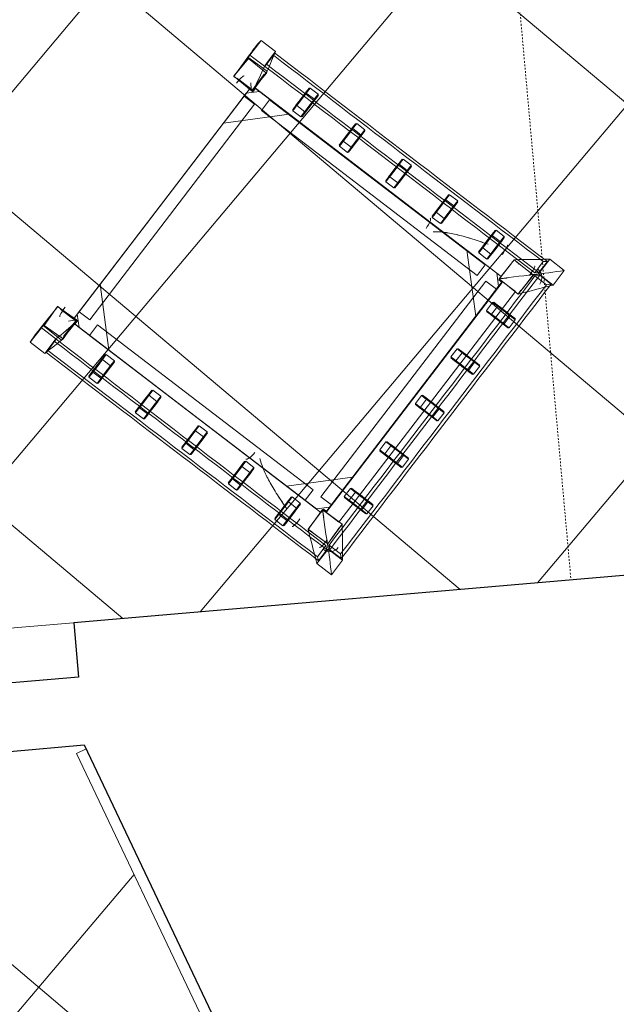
# Model space of a CAD drawing. Header units: millimetres. Extents: x 853417 to 929373, y -433185 to -369260.
# Tile 153 of 157: x 918937 to 920058, y -383041 to -381191. Entities that reach past the tile are written whole.
import ezdxf

# ---------------------------------------------------------------- set-up
doc = ezdxf.new("R2010")
doc.units = ezdxf.units.MM
doc.linetypes.add('Dash', pattern=[6.35, 3.175, -3.175])
for name, color, linetype, lineweight in [('I-FURN', 7, 'Continuous', 9), ('KOKO-FLOR', 7, 'Continuous', 9), ('KOKO-FLOR-HDLN', 7, 'Dash', 9), ('KOKO-FLOR-PATT', 7, 'Continuous', 9), ('KOKO-WALL', 7, 'Continuous', 9), ('KOKO_WALL', 7, 'Continuous', 9)]:
    doc.layers.add(name, color=color, linetype=linetype, lineweight=lineweight)

# ---------------------------------------------------------------- blocks, each defined once
blk = doc.blocks.new('Furniture_Sofas-Armchairs_NC-Nordic-Care_Ellinor-367 - Ellinor 367-5895295-1 korrus_SA_kunstihanke plaan')
at = {"layer": 'I-FURN'}
for p, q in [((-357, 345.3), (-357, 310.8)), ((-322.5, 345.3), (-357, 345.3)), ((-322.5, 310.8), (-322.5, 345.3)), ((-317.2, 345.9), (-318.3, 300.8)), ((-272.2, 345), (-317.2, 345.9)), ((-272.3, 345.2), (-315.8, 343.6)), ((-315.8, 343.6), (-314.3, 300)), ((-273.2, 300), (-272.2, 345)), ((-273, 336.1), (-273, 338.1)), ((-273, 338.1), (-273, 336.1)), ((-273, 307.1), (-273, 336.1)), ((-270.8, 301.6), (-272.3, 345.2)), ((272.3, 345.2), (270.8, 301.6)), ((317.2, 345.9), (272.2, 345)), ((272.2, 345), (273.2, 300)), ((315.8, 343.6), (272.3, 345.2)), ((273, 338.1), (273, 336.1)), ((273, 336.1), (273, 338.1)), ((273, 307.1), (273, 336.1)), ((314.3, 300), (315.8, 343.6)), ((318.3, 300.8), (317.2, 345.9)), ((357, 345.3), (322.5, 345.3)), ((322.5, 345.3), (322.5, 310.8)), ((357, 310.8), (357, 345.3)), ((-357, 310.8), (-322.5, 310.8)), ((-353.9, 310.9), (-327.8, 310.9)), ((-349, 309.8), (-353.9, 310.9)), ((-322.8, 309.8), (-349, 309.8)), ((-327.8, 310.9), (-322.8, 309.8)), ((-318.3, 300.8), (-273.2, 300)), ((-314.3, 300), (-270.8, 301.6)), ((-310, 302.1), (-308, 302.1)), ((-308, 302.1), (-310, 302.1)), ((-281, 302.1), (-308, 302.1)), ((-281, 302.1), (-279, 302.1)), ((-190.6, 307.1), (-279, 218.7)), ((-279, 289.4), (-261.3, 307.1)), ((-279, -282.9), (-279, 302.1)), ((-271, 299.1), (-279, 299.1)), ((-279, 299.1), (-279, -282.9)), ((-273, 307.1), (273, 307.1)), ((271, 307.1), (-271, 307.1)), ((-271, 307.1), (-271, 299.1)), ((-261.3, 307.1), (-190.6, 307.1)), ((-255.5, 307.1), (254.5, 307.1)), ((-255.5, 307.1), (-255.5, 282.1)), ((279, 218.7), (190.6, 307.1)), ((190.6, 307.1), (261.3, 307.1)), ((254.5, 282.1), (254.5, 307.1)), ((261.3, 307.1), (279, 289.4)), ((270.8, 301.6), (314.3, 300)), ((271, 299.1), (271, 307.1)), ((279, 299.1), (271, 299.1)), ((273.2, 300), (318.3, 300.8)), ((279, -282.9), (279, 302.1)), ((308, 302.1), (279, 302.1)), ((279, -282.9), (279, 299.1)), ((308, 302.1), (310, 302.1)), ((310, 302.1), (308, 302.1)), ((322.5, 310.8), (357, 310.8)), ((322.8, 309.8), (327.8, 310.9)), ((349, 309.8), (322.8, 309.8)), ((327.8, 310.9), (353.9, 310.9)), ((353.9, 310.9), (349, 309.8)), ((-279, 218.7), (-279, 289.4)), ((-255.5, 282.1), (254.5, 282.1)), ((279, 289.4), (279, 218.7)), ((-279, -245.4), (-279, 264.6)), ((-254, 264.6), (-279, 264.6)), ((-254, -245.4), (-254, 264.6)), ((253, -245.4), (253, 264.6)), ((278, 264.6), (253, 264.6)), ((278, -245.4), (278, 264.6)), ((-342.1, 217.6), (-342.1, 198.6)), ((-331.6, 219.1), (-340.6, 219.1)), ((-330.1, 198.6), (-330.1, 217.6)), ((-300.5, 198.6), (-300.5, 217.6)), ((-288.5, 217.6), (-288.5, 198.6)), ((288.5, 198.6), (288.5, 217.6)), ((300.5, 217.6), (300.5, 198.6)), ((330.1, 217.6), (330.1, 198.6)), ((340.6, 219.1), (331.6, 219.1)), ((342.1, 198.6), (342.1, 217.6)), ((-340.6, 197.1), (-331.6, 197.1)), ((331.6, 197.1), (340.6, 197.1)), ((-342.1, 107.6), (-342.1, 88.6)), ((-331.6, 109.1), (-340.6, 109.1)), ((-330.1, 88.6), (-330.1, 107.6)), ((-300.5, 88.6), (-300.5, 107.6)), ((-288.5, 107.6), (-288.5, 88.6)), ((288.5, 88.6), (288.5, 107.6)), ((300.5, 107.6), (300.5, 88.6)), ((330.1, 107.6), (330.1, 88.6)), ((340.6, 109.1), (331.6, 109.1)), ((342.1, 88.6), (342.1, 107.6)), ((-340.6, 87.1), (-331.6, 87.1)), ((331.6, 87.1), (340.6, 87.1)), ((-342.1, -2.4), (-342.1, -21.4)), ((-331.6, -0.9), (-340.6, -0.9)), ((-330.1, -21.4), (-330.1, -2.4)), ((-300.5, -21.4), (-300.5, -2.4)), ((-288.5, -2.4), (-288.5, -21.4)), ((288.5, -21.4), (288.5, -2.4)), ((300.5, -2.4), (300.5, -21.4)), ((330.1, -2.4), (330.1, -21.4)), ((340.6, -0.9), (331.6, -0.9)), ((342.1, -21.4), (342.1, -2.4)), ((-340.6, -22.9), (-331.6, -22.9)), ((331.6, -22.9), (340.6, -22.9)), ((-331.6, -110.9), (-340.6, -110.9)), ((340.6, -110.9), (331.6, -110.9)), ((-342.1, -112.4), (-342.1, -131.4)), ((-330.1, -131.4), (-330.1, -112.4)), ((-300.5, -131.4), (-300.5, -112.4)), ((-288.5, -112.4), (-288.5, -131.4)), ((288.5, -131.4), (288.5, -112.4)), ((300.5, -112.4), (300.5, -131.4)), ((330.1, -112.4), (330.1, -131.4)), ((342.1, -131.4), (342.1, -112.4)), ((-340.6, -132.9), (-331.6, -132.9)), ((331.6, -132.9), (340.6, -132.9)), ((-279, -201.5), (-190.6, -289.9)), ((-279, -272.2), (-279, -201.5)), ((190.6, -289.9), (279, -201.5)), ((279, -201.5), (279, -272.2)), ((-331.6, -220.9), (-340.6, -220.9)), ((340.6, -220.9), (331.6, -220.9)), ((-342.1, -222.4), (-342.1, -241.4)), ((-330.1, -241.4), (-330.1, -222.4)), ((-300.5, -241.4), (-300.5, -222.4)), ((-288.5, -222.4), (-288.5, -241.4)), ((288.5, -241.4), (288.5, -222.4)), ((300.5, -222.4), (300.5, -241.4)), ((330.1, -222.4), (330.1, -241.4)), ((342.1, -241.4), (342.1, -222.4)), ((-340.6, -242.9), (-331.6, -242.9)), ((-279, -245.4), (-254, -245.4)), ((253, -245.4), (278, -245.4)), ((331.6, -242.9), (340.6, -242.9)), ((-261.3, -289.9), (-279, -272.2)), ((-255.5, -264.9), (254.5, -264.9)), ((-255.5, -264.9), (-255.5, -289.9)), ((254.5, -289.9), (254.5, -264.9)), ((279, -272.2), (261.3, -289.9)), ((-273.1, -282), (-319, -283.1)), ((-319, -283.1), (-317.9, -329)), ((-273.1, -282.1), (-318.8, -283.1)), ((-308, -282.9), (-310, -282.9)), ((-310, -282.9), (-308, -282.9)), ((-308, -282.9), (-281, -282.9)), ((-279, -282.9), (-281, -282.9)), ((-279, -282.9), (-271, -282.9)), ((-272, -327.9), (-273.1, -282)), ((-272.1, -327.9), (-273.1, -282.1)), ((-273, -320.9), (-273, -289.9)), ((273, -289.9), (-273, -289.9)), ((-271, -282.9), (-271, -290.9)), ((-271, -290.9), (271, -290.9)), ((-190.6, -289.9), (-261.3, -289.9)), ((-255.5, -289.9), (254.5, -289.9)), ((261.3, -289.9), (190.6, -289.9)), ((271, -290.9), (271, -282.9)), ((271, -282.9), (279, -282.9)), ((273.1, -282), (272, -327.9)), ((273.1, -282.1), (272.1, -327.9)), ((273, -320.9), (273, -289.9)), ((319, -283.1), (273.1, -282)), ((318.8, -283.1), (273.1, -282.1)), ((279, -282.9), (308, -282.9)), ((310, -282.9), (308, -282.9)), ((308, -282.9), (310, -282.9)), ((317.9, -329), (319, -283.1)), ((-228.5, -299.4), (-209.5, -299.4)), ((-209.5, -311.4), (-228.5, -311.4)), ((-118.5, -299.4), (-99.5, -299.4)), ((-99.5, -311.4), (-118.5, -311.4)), ((-8.5, -299.4), (10.5, -299.4)), ((10.5, -311.4), (-8.5, -311.4)), ((101.5, -299.4), (120.5, -299.4)), ((120.5, -311.4), (101.5, -311.4)), ((211.5, -299.4), (230.5, -299.4)), ((230.5, -311.4), (211.5, -311.4)), ((-353.9, -334.6), (-349, -328.4)), ((-349, -328.4), (-322.8, -328.4)), ((-322.8, -328.4), (-327.8, -334.6)), ((-324.7, -338.7), (-318.4, -332.4)), ((-318.4, -332.4), (-318.4, -359.7)), ((-317.9, -329), (-272, -327.9)), ((-273, -320.9), (273, -320.9)), ((272, -327.9), (317.9, -329)), ((318.4, -359.7), (318.4, -332.4)), ((318.4, -332.4), (324.7, -338.7)), ((327.8, -334.6), (322.8, -328.4)), ((322.8, -328.4), (349, -328.4)), ((349, -328.4), (353.9, -334.6)), ((-360, -335.4), (-360, -369.9)), ((-325.5, -335.4), (-360, -335.4)), ((-327.8, -334.6), (-353.9, -334.6)), ((-325.5, -369.9), (-325.5, -335.4)), ((-324.7, -365.9), (-324.7, -338.7)), ((-230, -342.5), (-230, -351.5)), ((-209.5, -341), (-228.5, -341)), ((-208, -351.5), (-208, -342.5)), ((-120, -342.5), (-120, -351.5)), ((-99.5, -341), (-118.5, -341)), ((-98, -351.5), (-98, -342.5)), ((-10, -342.5), (-10, -351.5)), ((10.5, -341), (-8.5, -341)), ((12, -351.5), (12, -342.5)), ((100, -342.5), (100, -351.5)), ((120.5, -341), (101.5, -341)), ((122, -351.5), (122, -342.5)), ((210, -342.5), (210, -351.5)), ((230.5, -341), (211.5, -341)), ((232, -351.5), (232, -342.5)), ((324.7, -338.7), (324.7, -365.9)), ((360, -335.4), (325.5, -335.4)), ((325.5, -335.4), (325.5, -369.9)), ((353.9, -334.6), (327.8, -334.6)), ((360, -369.9), (360, -335.4)), ((-360, -369.9), (-325.5, -369.9)), ((-318.4, -359.7), (-324.7, -365.9)), ((-228.5, -353), (-209.5, -353)), ((-118.5, -353), (-99.5, -353)), ((-8.5, -353), (10.5, -353)), ((101.5, -353), (120.5, -353)), ((211.5, -353), (230.5, -353)), ((324.7, -365.9), (318.4, -359.7)), ((325.5, -369.9), (360, -369.9))]:
    blk.add_line(p, q, dxfattribs=at)
at = {"layer": 'I-FURN', "flags": 128}
for points in [[(-300.5, 217.6), (-308.8, 217.6), (-317.2, 217.6), (-325.5, 217.6), (-333.8, 217.6), (-342.1, 217.6)], [(-340.6, 219.1), (-332.3, 219.1), (-324, 219.1), (-315.7, 219.1), (-307.3, 219.1), (-299, 219.1)], [(-331.6, 219.1), (-323.3, 219.1), (-315, 219.1), (-306.7, 219.1), (-298.3, 219.1), (-290, 219.1)], [(-288.5, 217.6), (-296.8, 217.6), (-305.2, 217.6), (-313.5, 217.6), (-321.8, 217.6), (-330.1, 217.6)], [(288.5, 217.6), (296.8, 217.6), (305.2, 217.6), (313.5, 217.6), (321.8, 217.6), (330.1, 217.6)], [(290, 219.1), (298.3, 219.1), (306.7, 219.1), (315, 219.1), (323.3, 219.1), (331.6, 219.1)], [(299, 219.1), (307.3, 219.1), (315.7, 219.1), (324, 219.1), (332.3, 219.1), (340.6, 219.1)], [(300.5, 217.6), (308.8, 217.6), (317.2, 217.6), (325.5, 217.6), (333.8, 217.6), (342.1, 217.6)], [(-300.5, 198.6), (-308.8, 198.6), (-317.2, 198.6), (-325.5, 198.6), (-333.8, 198.6), (-342.1, 198.6)], [(-299, 197.1), (-307.3, 197.1), (-315.7, 197.1), (-324, 197.1), (-332.3, 197.1), (-340.6, 197.1)], [(-290, 197.1), (-298.3, 197.1), (-306.7, 197.1), (-315, 197.1), (-323.3, 197.1), (-331.6, 197.1)], [(-288.5, 198.6), (-296.8, 198.6), (-305.2, 198.6), (-313.5, 198.6), (-321.8, 198.6), (-330.1, 198.6)], [(288.5, 198.6), (296.8, 198.6), (305.2, 198.6), (313.5, 198.6), (321.8, 198.6), (330.1, 198.6)], [(331.6, 197.1), (323.3, 197.1), (315, 197.1), (306.7, 197.1), (298.3, 197.1), (290, 197.1)], [(340.6, 197.1), (332.3, 197.1), (324, 197.1), (315.7, 197.1), (307.3, 197.1), (299, 197.1)], [(300.5, 198.6), (308.8, 198.6), (317.2, 198.6), (325.5, 198.6), (333.8, 198.6), (342.1, 198.6)], [(-300.5, 107.6), (-308.8, 107.6), (-317.2, 107.6), (-325.5, 107.6), (-333.8, 107.6), (-342.1, 107.6)], [(-340.6, 109.1), (-332.3, 109.1), (-324, 109.1), (-315.7, 109.1), (-307.3, 109.1), (-299, 109.1)], [(-331.6, 109.1), (-323.3, 109.1), (-315, 109.1), (-306.7, 109.1), (-298.3, 109.1), (-290, 109.1)], [(-288.5, 107.6), (-296.8, 107.6), (-305.2, 107.6), (-313.5, 107.6), (-321.8, 107.6), (-330.1, 107.6)], [(288.5, 107.6), (296.8, 107.6), (305.2, 107.6), (313.5, 107.6), (321.8, 107.6), (330.1, 107.6)], [(290, 109.1), (298.3, 109.1), (306.7, 109.1), (315, 109.1), (323.3, 109.1), (331.6, 109.1)], [(299, 109.1), (307.3, 109.1), (315.7, 109.1), (324, 109.1), (332.3, 109.1), (340.6, 109.1)], [(300.5, 107.6), (308.8, 107.6), (317.2, 107.6), (325.5, 107.6), (333.8, 107.6), (342.1, 107.6)], [(-300.5, 88.6), (-308.8, 88.6), (-317.2, 88.6), (-325.5, 88.6), (-333.8, 88.6), (-342.1, 88.6)], [(-299, 87.1), (-307.3, 87.1), (-315.7, 87.1), (-324, 87.1), (-332.3, 87.1), (-340.6, 87.1)], [(-290, 87.1), (-298.3, 87.1), (-306.7, 87.1), (-315, 87.1), (-323.3, 87.1), (-331.6, 87.1)], [(-288.5, 88.6), (-296.8, 88.6), (-305.2, 88.6), (-313.5, 88.6), (-321.8, 88.6), (-330.1, 88.6)], [(288.5, 88.6), (296.8, 88.6), (305.2, 88.6), (313.5, 88.6), (321.8, 88.6), (330.1, 88.6)], [(331.6, 87.1), (323.3, 87.1), (315, 87.1), (306.7, 87.1), (298.3, 87.1), (290, 87.1)], [(340.6, 87.1), (332.3, 87.1), (324, 87.1), (315.7, 87.1), (307.3, 87.1), (299, 87.1)], [(300.5, 88.6), (308.8, 88.6), (317.2, 88.6), (325.5, 88.6), (333.8, 88.6), (342.1, 88.6)], [(-300.5, -2.4), (-308.8, -2.4), (-317.2, -2.4), (-325.5, -2.4), (-333.8, -2.4), (-342.1, -2.4)], [(-340.6, -0.9), (-332.3, -0.9), (-324, -0.9), (-315.7, -0.9), (-307.3, -0.9), (-299, -0.9)], [(-331.6, -0.9), (-323.3, -0.9), (-315, -0.9), (-306.7, -0.9), (-298.3, -0.9), (-290, -0.9)], [(-288.5, -2.4), (-296.8, -2.4), (-305.2, -2.4), (-313.5, -2.4), (-321.8, -2.4), (-330.1, -2.4)], [(288.5, -2.4), (296.8, -2.4), (305.2, -2.4), (313.5, -2.4), (321.8, -2.4), (330.1, -2.4)], [(290, -0.9), (298.3, -0.9), (306.7, -0.9), (315, -0.9), (323.3, -0.9), (331.6, -0.9)], [(299, -0.9), (307.3, -0.9), (315.7, -0.9), (324, -0.9), (332.3, -0.9), (340.6, -0.9)], [(300.5, -2.4), (308.8, -2.4), (317.2, -2.4), (325.5, -2.4), (333.8, -2.4), (342.1, -2.4)], [(-300.5, -21.4), (-308.8, -21.4), (-317.2, -21.4), (-325.5, -21.4), (-333.8, -21.4), (-342.1, -21.4)], [(-299, -22.9), (-307.3, -22.9), (-315.7, -22.9), (-324, -22.9), (-332.3, -22.9), (-340.6, -22.9)], [(-290, -22.9), (-298.3, -22.9), (-306.7, -22.9), (-315, -22.9), (-323.3, -22.9), (-331.6, -22.9)], [(-288.5, -21.4), (-296.8, -21.4), (-305.2, -21.4), (-313.5, -21.4), (-321.8, -21.4), (-330.1, -21.4)], [(288.5, -21.4), (296.8, -21.4), (305.2, -21.4), (313.5, -21.4), (321.8, -21.4), (330.1, -21.4)], [(331.6, -22.9), (323.3, -22.9), (315, -22.9), (306.7, -22.9), (298.3, -22.9), (290, -22.9)], [(340.6, -22.9), (332.3, -22.9), (324, -22.9), (315.7, -22.9), (307.3, -22.9), (299, -22.9)], [(300.5, -21.4), (308.8, -21.4), (317.2, -21.4), (325.5, -21.4), (333.8, -21.4), (342.1, -21.4)], [(-340.6, -110.9), (-332.3, -110.9), (-324, -110.9), (-315.7, -110.9), (-307.3, -110.9), (-299, -110.9)], [(-331.6, -110.9), (-323.3, -110.9), (-315, -110.9), (-306.7, -110.9), (-298.3, -110.9), (-290, -110.9)], [(290, -110.9), (298.3, -110.9), (306.7, -110.9), (315, -110.9), (323.3, -110.9), (331.6, -110.9)], [(299, -110.9), (307.3, -110.9), (315.7, -110.9), (324, -110.9), (332.3, -110.9), (340.6, -110.9)], [(-300.5, -112.4), (-308.8, -112.4), (-317.2, -112.4), (-325.5, -112.4), (-333.8, -112.4), (-342.1, -112.4)], [(-288.5, -112.4), (-296.8, -112.4), (-305.2, -112.4), (-313.5, -112.4), (-321.8, -112.4), (-330.1, -112.4)], [(288.5, -112.4), (296.8, -112.4), (305.2, -112.4), (313.5, -112.4), (321.8, -112.4), (330.1, -112.4)], [(300.5, -112.4), (308.8, -112.4), (317.2, -112.4), (325.5, -112.4), (333.8, -112.4), (342.1, -112.4)], [(-300.5, -131.4), (-308.8, -131.4), (-317.2, -131.4), (-325.5, -131.4), (-333.8, -131.4), (-342.1, -131.4)], [(-299, -132.9), (-307.3, -132.9), (-315.7, -132.9), (-324, -132.9), (-332.3, -132.9), (-340.6, -132.9)], [(-290, -132.9), (-298.3, -132.9), (-306.7, -132.9), (-315, -132.9), (-323.3, -132.9), (-331.6, -132.9)], [(-288.5, -131.4), (-296.8, -131.4), (-305.2, -131.4), (-313.5, -131.4), (-321.8, -131.4), (-330.1, -131.4)], [(288.5, -131.4), (296.8, -131.4), (305.2, -131.4), (313.5, -131.4), (321.8, -131.4), (330.1, -131.4)], [(331.6, -132.9), (323.3, -132.9), (315, -132.9), (306.7, -132.9), (298.3, -132.9), (290, -132.9)], [(340.6, -132.9), (332.3, -132.9), (324, -132.9), (315.7, -132.9), (307.3, -132.9), (299, -132.9)], [(300.5, -131.4), (308.8, -131.4), (317.2, -131.4), (325.5, -131.4), (333.8, -131.4), (342.1, -131.4)], [(-340.6, -220.9), (-332.3, -220.9), (-324, -220.9), (-315.7, -220.9), (-307.3, -220.9), (-299, -220.9)], [(-331.6, -220.9), (-323.3, -220.9), (-315, -220.9), (-306.7, -220.9), (-298.3, -220.9), (-290, -220.9)], [(290, -220.9), (298.3, -220.9), (306.7, -220.9), (315, -220.9), (323.3, -220.9), (331.6, -220.9)], [(299, -220.9), (307.3, -220.9), (315.7, -220.9), (324, -220.9), (332.3, -220.9), (340.6, -220.9)], [(-300.5, -222.4), (-308.8, -222.4), (-317.2, -222.4), (-325.5, -222.4), (-333.8, -222.4), (-342.1, -222.4)], [(-288.5, -222.4), (-296.8, -222.4), (-305.2, -222.4), (-313.5, -222.4), (-321.8, -222.4), (-330.1, -222.4)], [(288.5, -222.4), (296.8, -222.4), (305.2, -222.4), (313.5, -222.4), (321.8, -222.4), (330.1, -222.4)], [(300.5, -222.4), (308.8, -222.4), (317.2, -222.4), (325.5, -222.4), (333.8, -222.4), (342.1, -222.4)], [(-300.5, -241.4), (-308.8, -241.4), (-317.2, -241.4), (-325.5, -241.4), (-333.8, -241.4), (-342.1, -241.4)], [(-299, -242.9), (-307.3, -242.9), (-315.7, -242.9), (-324, -242.9), (-332.3, -242.9), (-340.6, -242.9)], [(-290, -242.9), (-298.3, -242.9), (-306.7, -242.9), (-315, -242.9), (-323.3, -242.9), (-331.6, -242.9)], [(-288.5, -241.4), (-296.8, -241.4), (-305.2, -241.4), (-313.5, -241.4), (-321.8, -241.4), (-330.1, -241.4)], [(288.5, -241.4), (296.8, -241.4), (305.2, -241.4), (313.5, -241.4), (321.8, -241.4), (330.1, -241.4)], [(331.6, -242.9), (323.3, -242.9), (315, -242.9), (306.7, -242.9), (298.3, -242.9), (290, -242.9)], [(340.6, -242.9), (332.3, -242.9), (324, -242.9), (315.7, -242.9), (307.3, -242.9), (299, -242.9)], [(300.5, -241.4), (308.8, -241.4), (317.2, -241.4), (325.5, -241.4), (333.8, -241.4), (342.1, -241.4)], [(-318.8, -283.1), (-318.3, -305.9), (-317.9, -328.8)], [(317.9, -328.8), (318.3, -305.9), (318.8, -283.1)], [(-230, -342.5), (-230, -334.2), (-230, -325.9), (-230, -317.6), (-230, -309.2), (-230, -300.9)], [(-230, -351.5), (-230, -343.2), (-230, -334.9), (-230, -326.6), (-230, -318.2), (-230, -309.9)], [(-228.5, -299.4), (-228.5, -307.7), (-228.5, -316.1), (-228.5, -324.4), (-228.5, -332.7), (-228.5, -341)], [(-228.5, -311.4), (-228.5, -319.7), (-228.5, -328.1), (-228.5, -336.4), (-228.5, -344.7), (-228.5, -353)], [(-209.5, -299.4), (-209.5, -307.7), (-209.5, -316.1), (-209.5, -324.4), (-209.5, -332.7), (-209.5, -341)], [(-209.5, -311.4), (-209.5, -319.7), (-209.5, -328.1), (-209.5, -336.4), (-209.5, -344.7), (-209.5, -353)], [(-208, -300.9), (-208, -309.2), (-208, -317.6), (-208, -325.9), (-208, -334.2), (-208, -342.5)], [(-208, -309.9), (-208, -318.2), (-208, -326.6), (-208, -334.9), (-208, -343.2), (-208, -351.5)], [(-120, -342.5), (-120, -334.2), (-120, -325.9), (-120, -317.6), (-120, -309.2), (-120, -300.9)], [(-120, -351.5), (-120, -343.2), (-120, -334.9), (-120, -326.6), (-120, -318.2), (-120, -309.9)], [(-118.5, -299.4), (-118.5, -307.7), (-118.5, -316.1), (-118.5, -324.4), (-118.5, -332.7), (-118.5, -341)], [(-118.5, -311.4), (-118.5, -319.7), (-118.5, -328.1), (-118.5, -336.4), (-118.5, -344.7), (-118.5, -353)], [(-99.5, -299.4), (-99.5, -307.7), (-99.5, -316.1), (-99.5, -324.4), (-99.5, -332.7), (-99.5, -341)], [(-99.5, -311.4), (-99.5, -319.7), (-99.5, -328.1), (-99.5, -336.4), (-99.5, -344.7), (-99.5, -353)], [(-98, -300.9), (-98, -309.2), (-98, -317.6), (-98, -325.9), (-98, -334.2), (-98, -342.5)], [(-98, -309.9), (-98, -318.2), (-98, -326.6), (-98, -334.9), (-98, -343.2), (-98, -351.5)], [(-10, -342.5), (-10, -334.2), (-10, -325.9), (-10, -317.6), (-10, -309.2), (-10, -300.9)], [(-10, -351.5), (-10, -343.2), (-10, -334.9), (-10, -326.6), (-10, -318.2), (-10, -309.9)], [(-8.5, -299.4), (-8.5, -307.7), (-8.5, -316.1), (-8.5, -324.4), (-8.5, -332.7), (-8.5, -341)], [(-8.5, -311.4), (-8.5, -319.7), (-8.5, -328.1), (-8.5, -336.4), (-8.5, -344.7), (-8.5, -353)], [(10.5, -299.4), (10.5, -307.7), (10.5, -316.1), (10.5, -324.4), (10.5, -332.7), (10.5, -341)], [(10.5, -311.4), (10.5, -319.7), (10.5, -328.1), (10.5, -336.4), (10.5, -344.7), (10.5, -353)], [(12, -300.9), (12, -309.2), (12, -317.6), (12, -325.9), (12, -334.2), (12, -342.5)], [(12, -309.9), (12, -318.2), (12, -326.6), (12, -334.9), (12, -343.2), (12, -351.5)], [(100, -342.5), (100, -334.2), (100, -325.9), (100, -317.6), (100, -309.2), (100, -300.9)], [(100, -351.5), (100, -343.2), (100, -334.9), (100, -326.6), (100, -318.2), (100, -309.9)], [(101.5, -299.4), (101.5, -307.7), (101.5, -316.1), (101.5, -324.4), (101.5, -332.7), (101.5, -341)], [(101.5, -311.4), (101.5, -319.7), (101.5, -328.1), (101.5, -336.4), (101.5, -344.7), (101.5, -353)], [(120.5, -299.4), (120.5, -307.7), (120.5, -316.1), (120.5, -324.4), (120.5, -332.7), (120.5, -341)], [(120.5, -311.4), (120.5, -319.7), (120.5, -328.1), (120.5, -336.4), (120.5, -344.7), (120.5, -353)], [(122, -300.9), (122, -309.2), (122, -317.6), (122, -325.9), (122, -334.2), (122, -342.5)], [(122, -309.9), (122, -318.2), (122, -326.6), (122, -334.9), (122, -343.2), (122, -351.5)], [(210, -342.5), (210, -334.2), (210, -325.9), (210, -317.6), (210, -309.2), (210, -300.9)], [(210, -351.5), (210, -343.2), (210, -334.9), (210, -326.6), (210, -318.2), (210, -309.9)], [(211.5, -299.4), (211.5, -307.7), (211.5, -316.1), (211.5, -324.4), (211.5, -332.7), (211.5, -341)], [(211.5, -311.4), (211.5, -319.7), (211.5, -328.1), (211.5, -336.4), (211.5, -344.7), (211.5, -353)], [(230.5, -299.4), (230.5, -307.7), (230.5, -316.1), (230.5, -324.4), (230.5, -332.7), (230.5, -341)], [(230.5, -311.4), (230.5, -319.7), (230.5, -328.1), (230.5, -336.4), (230.5, -344.7), (230.5, -353)], [(232, -300.9), (232, -309.2), (232, -317.6), (232, -325.9), (232, -334.2), (232, -342.5)], [(232, -309.9), (232, -318.2), (232, -326.6), (232, -334.9), (232, -343.2), (232, -351.5)], [(-317.9, -328.8), (-295, -328.3), (-272.1, -327.9)], [(272.1, -327.9), (295, -328.3), (317.9, -328.8)]]:
    blk.add_lwpolyline(points, dxfattribs=at)
at = {"layer": 'I-FURN'}
for centre, major_axis, ratio, start_param, end_param in [((-265, 330), (20, 0), 0.153324, 1.570796, 3.141593), ((265, 330), (-20, 0), 0.153324, 3.141593, 4.712389), ((-265, -110), (-20, 0), 0.27709, 0, 1.570796), ((265, -110), (-20, 0), 0.27709, 1.570796, 3.141593), ((-312.8, -256.1), (20, 0), 0.143698, 3.036716, 4.712389), ((312.8, -256.1), (20, 0), 0.143698, 4.712389, 6.388062), ((-312.8, -320.8), (20, 0), 0.143698, 3.036716, 4.712389), ((-311.7, -329.3), (-16.1, 11.8), 0.984184, 0.624643, 2.19544), ((311.7, -329.3), (16.1, 11.8), 0.984184, 4.087746, 5.658542), ((312.8, -320.8), (-20, 0), 0.143698, 1.570796, 3.24647)]:
    blk.add_ellipse(centre, major_axis=major_axis, ratio=ratio, start_param=start_param, end_param=end_param, dxfattribs=at)
for points in [[(-357, 345.3), (-344.1, 346.5), (-330.6, 346.5), (-317.2, 345.9)], [(-322.5, 345.3), (-305.7, 345.2), (-288.9, 345.1), (-272.2, 345)], [(-317.2, 345.9), (-316.7, 345.1), (-316.3, 344.3), (-315.8, 343.6)], [(-315.8, 343.6), (-315.4, 343.7), (-315.2, 344.3), (-315, 345.1)], [(-272.3, 345.2), (-275.5, 345.2), (-278.7, 345.1), (-281.9, 345.1)], [(-272.2, 345), (-272.2, 345.1), (-272.3, 345.1), (-272.3, 345.2)], [(272.2, 345), (288.9, 345.1), (305.7, 345.2), (322.5, 345.3)], [(272.3, 345.2), (272.3, 345.1), (272.2, 345.1), (272.2, 345)], [(281.9, 345.1), (278.7, 345.1), (275.5, 345.2), (272.3, 345.2)], [(315, 345.1), (315.2, 344.3), (315.4, 343.7), (315.8, 343.6)], [(315.8, 343.6), (316.3, 344.3), (316.7, 345.1), (317.2, 345.9)], [(317.2, 345.9), (330.6, 346.5), (344.1, 346.5), (357, 345.3)], [(-318.3, 300.8), (-332.1, 304.7), (-345.4, 308), (-357, 310.8)], [(-353.9, 310.9), (-353.9, 95.6), (-353.8, -119.4), (-353.9, -334.6)], [(-349, 309.8), (-349, 97), (-348.8, -115.6), (-349, -328.4)], [(-327.8, -334.6), (-327.9, -119.5), (-327.8, 95.8), (-327.8, 310.9)], [(-322.8, 309.8), (-322.9, 97.2), (-322.8, -115.7), (-322.8, -328.4)], [(-322.5, 310.8), (-307, 306.7), (-290.4, 303.3), (-273.2, 300)], [(-314.3, 300), (-315.5, 300.2), (-316.7, 300.4), (-318.3, 300.8)], [(-315, 312), (-314.3, 307.8), (-314, 303.8), (-314.3, 300)], [(-270.8, 301.6), (-274.2, 305.3), (-277.9, 308.7), (-281.9, 312)], [(-273.2, 300), (-272.2, 300.4), (-271.6, 301.1), (-270.8, 301.6)], [(281.9, 312), (277.9, 308.7), (274.2, 305.3), (270.8, 301.6)], [(270.8, 301.6), (271.6, 301.1), (272.2, 300.4), (273.2, 300)], [(273.2, 300), (290.4, 303.3), (307, 306.7), (322.5, 310.8)], [(314.3, 300), (314.1, 302.6), (314.2, 305.2), (314.4, 307.9)], [(318.3, 300.8), (316.7, 300.4), (315.5, 300.2), (314.3, 300)], [(357, 310.8), (345.4, 308), (332.1, 304.7), (318.3, 300.8)], [(322.8, -328.4), (322.8, -115.7), (322.9, 97.2), (322.8, 309.8)], [(327.8, 310.9), (327.8, 95.8), (327.9, -119.5), (327.8, -334.6)], [(349, -328.4), (348.8, -115.6), (349, 97), (349, 309.8)], [(353.9, -334.6), (353.8, -119.4), (353.9, 95.6), (353.9, 310.9)], [(-340.6, 219.1), (-340.6, 218.9), (-340.7, 218.5), (-341, 218), (-341.6, 217.6), (-342, 217.6), (-342.1, 217.6)], [(-330.1, 217.6), (-330.3, 217.6), (-330.7, 217.6), (-331.2, 218), (-331.6, 218.5), (-331.6, 218.9), (-331.6, 219.1)], [(-300.5, 217.6), (-300.3, 217.6), (-299.9, 217.6), (-299.4, 218), (-299.1, 218.5), (-299, 218.9), (-299, 219.1)], [(-290, 219.1), (-290, 218.9), (-289.9, 218.5), (-289.6, 218), (-289.1, 217.6), (-288.7, 217.6), (-288.5, 217.6)], [(288.5, 217.6), (288.7, 217.6), (289.1, 217.6), (289.6, 218), (289.9, 218.5), (290, 218.9), (290, 219.1)], [(299, 219.1), (299, 218.9), (299.1, 218.5), (299.4, 218), (299.9, 217.6), (300.3, 217.6), (300.5, 217.6)], [(331.6, 219.1), (331.6, 218.9), (331.6, 218.5), (331.2, 218), (330.7, 217.6), (330.3, 217.6), (330.1, 217.6)], [(342.1, 217.6), (342, 217.6), (341.6, 217.6), (341, 218), (340.7, 218.5), (340.6, 218.9), (340.6, 219.1)], [(-342.1, 198.6), (-342, 198.6), (-341.6, 198.5), (-341, 198.2), (-340.7, 197.6), (-340.6, 197.3), (-340.6, 197.1)], [(-331.6, 197.1), (-331.6, 197.3), (-331.6, 197.6), (-331.2, 198.2), (-330.7, 198.5), (-330.3, 198.6), (-330.1, 198.6)], [(-299, 197.1), (-299, 197.3), (-299.1, 197.6), (-299.4, 198.2), (-299.9, 198.5), (-300.3, 198.6), (-300.5, 198.6)], [(-288.5, 198.6), (-288.7, 198.6), (-289.1, 198.5), (-289.6, 198.2), (-289.9, 197.6), (-290, 197.3), (-290, 197.1)], [(290, 197.1), (290, 197.3), (289.9, 197.6), (289.6, 198.2), (289.1, 198.5), (288.7, 198.6), (288.5, 198.6)], [(300.5, 198.6), (300.3, 198.6), (299.9, 198.5), (299.4, 198.2), (299.1, 197.6), (299, 197.3), (299, 197.1)], [(330.1, 198.6), (330.3, 198.6), (330.7, 198.5), (331.2, 198.2), (331.6, 197.6), (331.6, 197.3), (331.6, 197.1)], [(340.6, 197.1), (340.6, 197.3), (340.7, 197.6), (341, 198.2), (341.6, 198.5), (342, 198.6), (342.1, 198.6)], [(-340.6, 109.1), (-340.6, 108.9), (-340.7, 108.5), (-341, 108), (-341.6, 107.6), (-342, 107.6), (-342.1, 107.6)], [(-330.1, 107.6), (-330.3, 107.6), (-330.7, 107.6), (-331.2, 108), (-331.6, 108.5), (-331.6, 108.9), (-331.6, 109.1)], [(-300.5, 107.6), (-300.3, 107.6), (-299.9, 107.6), (-299.4, 108), (-299.1, 108.5), (-299, 108.9), (-299, 109.1)], [(-290, 109.1), (-290, 108.9), (-289.9, 108.5), (-289.6, 108), (-289.1, 107.6), (-288.7, 107.6), (-288.5, 107.6)], [(288.5, 107.6), (288.7, 107.6), (289.1, 107.6), (289.6, 108), (289.9, 108.5), (290, 108.9), (290, 109.1)], [(299, 109.1), (299, 108.9), (299.1, 108.5), (299.4, 108), (299.9, 107.6), (300.3, 107.6), (300.5, 107.6)], [(331.6, 109.1), (331.6, 108.9), (331.6, 108.5), (331.2, 108), (330.7, 107.6), (330.3, 107.6), (330.1, 107.6)], [(342.1, 107.6), (342, 107.6), (341.6, 107.6), (341, 108), (340.7, 108.5), (340.6, 108.9), (340.6, 109.1)], [(-342.1, 88.6), (-342, 88.6), (-341.6, 88.5), (-341, 88.2), (-340.7, 87.6), (-340.6, 87.3), (-340.6, 87.1)], [(-331.6, 87.1), (-331.6, 87.3), (-331.6, 87.6), (-331.2, 88.2), (-330.7, 88.5), (-330.3, 88.6), (-330.1, 88.6)], [(-299, 87.1), (-299, 87.3), (-299.1, 87.6), (-299.4, 88.2), (-299.9, 88.5), (-300.3, 88.6), (-300.5, 88.6)], [(-288.5, 88.6), (-288.7, 88.6), (-289.1, 88.5), (-289.6, 88.2), (-289.9, 87.6), (-290, 87.3), (-290, 87.1)], [(290, 87.1), (290, 87.3), (289.9, 87.6), (289.6, 88.2), (289.1, 88.5), (288.7, 88.6), (288.5, 88.6)], [(300.5, 88.6), (300.3, 88.6), (299.9, 88.5), (299.4, 88.2), (299.1, 87.6), (299, 87.3), (299, 87.1)], [(330.1, 88.6), (330.3, 88.6), (330.7, 88.5), (331.2, 88.2), (331.6, 87.6), (331.6, 87.3), (331.6, 87.1)], [(340.6, 87.1), (340.6, 87.3), (340.7, 87.6), (341, 88.2), (341.6, 88.5), (342, 88.6), (342.1, 88.6)], [(-340.6, -0.9), (-340.6, -1.1), (-340.7, -1.5), (-341, -2), (-341.6, -2.4), (-342, -2.4), (-342.1, -2.4)], [(-330.1, -2.4), (-330.3, -2.4), (-330.7, -2.4), (-331.2, -2), (-331.6, -1.5), (-331.6, -1.1), (-331.6, -0.9)], [(-300.5, -2.4), (-300.3, -2.4), (-299.9, -2.4), (-299.4, -2), (-299.1, -1.5), (-299, -1.1), (-299, -0.9)], [(-290, -0.9), (-290, -1.1), (-289.9, -1.5), (-289.6, -2), (-289.1, -2.4), (-288.7, -2.4), (-288.5, -2.4)], [(288.5, -2.4), (288.7, -2.4), (289.1, -2.4), (289.6, -2), (289.9, -1.5), (290, -1.1), (290, -0.9)], [(299, -0.9), (299, -1.1), (299.1, -1.5), (299.4, -2), (299.9, -2.4), (300.3, -2.4), (300.5, -2.4)], [(331.6, -0.9), (331.6, -1.1), (331.6, -1.5), (331.2, -2), (330.7, -2.4), (330.3, -2.4), (330.1, -2.4)], [(342.1, -2.4), (342, -2.4), (341.6, -2.4), (341, -2), (340.7, -1.5), (340.6, -1.1), (340.6, -0.9)], [(-342.1, -21.4), (-342, -21.4), (-341.6, -21.5), (-341, -21.8), (-340.7, -22.4), (-340.6, -22.7), (-340.6, -22.9)], [(-331.6, -22.9), (-331.6, -22.7), (-331.6, -22.4), (-331.2, -21.8), (-330.7, -21.5), (-330.3, -21.4), (-330.1, -21.4)], [(-299, -22.9), (-299, -22.7), (-299.1, -22.4), (-299.4, -21.8), (-299.9, -21.5), (-300.3, -21.4), (-300.5, -21.4)], [(-288.5, -21.4), (-288.7, -21.4), (-289.1, -21.5), (-289.6, -21.8), (-289.9, -22.4), (-290, -22.7), (-290, -22.9)], [(290, -22.9), (290, -22.7), (289.9, -22.4), (289.6, -21.8), (289.1, -21.5), (288.7, -21.4), (288.5, -21.4)], [(300.5, -21.4), (300.3, -21.4), (299.9, -21.5), (299.4, -21.8), (299.1, -22.4), (299, -22.7), (299, -22.9)], [(330.1, -21.4), (330.3, -21.4), (330.7, -21.5), (331.2, -21.8), (331.6, -22.4), (331.6, -22.7), (331.6, -22.9)], [(340.6, -22.9), (340.6, -22.7), (340.7, -22.4), (341, -21.8), (341.6, -21.5), (342, -21.4), (342.1, -21.4)], [(-340.6, -110.9), (-340.6, -111.1), (-340.7, -111.5), (-341, -112), (-341.6, -112.4), (-342, -112.4), (-342.1, -112.4)], [(-330.1, -112.4), (-330.3, -112.4), (-330.7, -112.4), (-331.2, -112), (-331.6, -111.5), (-331.6, -111.1), (-331.6, -110.9)], [(-300.5, -112.4), (-300.3, -112.4), (-299.9, -112.4), (-299.4, -112), (-299.1, -111.5), (-299, -111.1), (-299, -110.9)], [(-290, -110.9), (-290, -111.1), (-289.9, -111.5), (-289.6, -112), (-289.1, -112.4), (-288.7, -112.4), (-288.5, -112.4)], [(288.5, -112.4), (288.7, -112.4), (289.1, -112.4), (289.6, -112), (289.9, -111.5), (290, -111.1), (290, -110.9)], [(299, -110.9), (299, -111.1), (299.1, -111.5), (299.4, -112), (299.9, -112.4), (300.3, -112.4), (300.5, -112.4)], [(331.6, -110.9), (331.6, -111.1), (331.6, -111.5), (331.2, -112), (330.7, -112.4), (330.3, -112.4), (330.1, -112.4)], [(342.1, -112.4), (342, -112.4), (341.6, -112.4), (341, -112), (340.7, -111.5), (340.6, -111.1), (340.6, -110.9)], [(-342.1, -131.4), (-342, -131.4), (-341.6, -131.5), (-341, -131.8), (-340.7, -132.4), (-340.6, -132.7), (-340.6, -132.9)], [(-331.6, -132.9), (-331.6, -132.7), (-331.6, -132.4), (-331.2, -131.8), (-330.7, -131.5), (-330.3, -131.4), (-330.1, -131.4)], [(-268, -130.2), (-271.7, -134.6), (-279.1, -145.2), (-290.1, -166.6), (-301.1, -193.3), (-308.3, -214.7), (-311.9, -226.3)], [(-311.9, -226.3), (-308.3, -214.8), (-301.1, -193.3), (-290.1, -166.6), (-279.1, -145.2), (-271.7, -134.6), (-268, -130.2)], [(-299, -132.9), (-299, -132.7), (-299.1, -132.4), (-299.4, -131.8), (-299.9, -131.5), (-300.3, -131.4), (-300.5, -131.4)], [(-288.5, -131.4), (-288.7, -131.4), (-289.1, -131.5), (-289.6, -131.8), (-289.9, -132.4), (-290, -132.7), (-290, -132.9)], [(268, -130.2), (271.7, -134.6), (279.1, -145.2), (290.1, -166.6), (301.1, -193.3), (308.3, -214.8), (311.9, -226.3)], [(290, -132.9), (290, -132.7), (289.9, -132.4), (289.6, -131.8), (289.1, -131.5), (288.7, -131.4), (288.5, -131.4)], [(300.5, -131.4), (300.3, -131.4), (299.9, -131.5), (299.4, -131.8), (299.1, -132.4), (299, -132.7), (299, -132.9)], [(330.1, -131.4), (330.3, -131.4), (330.7, -131.5), (331.2, -131.8), (331.6, -132.4), (331.6, -132.7), (331.6, -132.9)], [(340.6, -132.9), (340.6, -132.7), (340.7, -132.4), (341, -131.8), (341.6, -131.5), (342, -131.4), (342.1, -131.4)], [(-340.6, -220.9), (-340.6, -221.1), (-340.7, -221.5), (-341, -222), (-341.6, -222.4), (-342, -222.4), (-342.1, -222.4)], [(-330.1, -222.4), (-330.3, -222.4), (-330.7, -222.4), (-331.2, -222), (-331.6, -221.5), (-331.6, -221.1), (-331.6, -220.9)], [(-300.5, -222.4), (-300.3, -222.4), (-299.9, -222.4), (-299.4, -222), (-299.1, -221.5), (-299, -221.1), (-299, -220.9)], [(-290, -220.9), (-290, -221.1), (-289.9, -221.5), (-289.6, -222), (-289.1, -222.4), (-288.7, -222.4), (-288.5, -222.4)], [(288.5, -222.4), (288.7, -222.4), (289.1, -222.4), (289.6, -222), (289.9, -221.5), (290, -221.1), (290, -220.9)], [(299, -220.9), (299, -221.1), (299.1, -221.5), (299.4, -222), (299.9, -222.4), (300.3, -222.4), (300.5, -222.4)], [(331.6, -220.9), (331.6, -221.1), (331.6, -221.5), (331.2, -222), (330.7, -222.4), (330.3, -222.4), (330.1, -222.4)], [(342.1, -222.4), (342, -222.4), (341.6, -222.4), (341, -222), (340.7, -221.5), (340.6, -221.1), (340.6, -220.9)], [(-342.1, -241.4), (-342, -241.4), (-341.6, -241.5), (-341, -241.8), (-340.7, -242.4), (-340.6, -242.7), (-340.6, -242.9)], [(-331.6, -242.9), (-331.6, -242.7), (-331.6, -242.4), (-331.2, -241.8), (-330.7, -241.5), (-330.3, -241.4), (-330.1, -241.4)], [(-299, -242.9), (-299, -242.7), (-299.1, -242.4), (-299.4, -241.8), (-299.9, -241.5), (-300.3, -241.4), (-300.5, -241.4)], [(-288.5, -241.4), (-288.7, -241.4), (-289.1, -241.5), (-289.6, -241.8), (-289.9, -242.4), (-290, -242.7), (-290, -242.9)], [(290, -242.9), (290, -242.7), (289.9, -242.4), (289.6, -241.8), (289.1, -241.5), (288.7, -241.4), (288.5, -241.4)], [(300.5, -241.4), (300.3, -241.4), (299.9, -241.5), (299.4, -241.8), (299.1, -242.4), (299, -242.7), (299, -242.9)], [(330.1, -241.4), (330.3, -241.4), (330.7, -241.5), (331.2, -241.8), (331.6, -242.4), (331.6, -242.7), (331.6, -242.9)], [(340.6, -242.9), (340.6, -242.7), (340.7, -242.4), (341, -241.8), (341.6, -241.5), (342, -241.4), (342.1, -241.4)], [(-360, -335.4), (-346.4, -318), (-332.7, -300.6), (-319, -283.1)], [(-325.5, -335.4), (-308, -317.6), (-290.5, -299.8), (-273.1, -282)], [(-319, -283.1), (-318.9, -283.1), (-318.9, -283.1), (-318.8, -283.1)], [(-318.8, -283.1), (-318.6, -285.7), (-318.4, -288.4), (-318.1, -291)], [(-273.1, -282.1), (-276.5, -285.8), (-280, -289.5), (-283.4, -293.2)], [(-273.1, -282), (-273.1, -282), (-273.1, -282.1), (-273.1, -282.1)], [(273.1, -282), (290.5, -299.8), (308, -317.6), (325.5, -335.4)], [(273.1, -282.1), (273.1, -282.1), (273.1, -282), (273.1, -282)], [(283.4, -293.2), (280, -289.5), (276.5, -285.8), (273.1, -282.1)], [(317.8, -295), (318.1, -291), (318.5, -287), (318.8, -283.1)], [(318.8, -283.1), (318.9, -283.1), (318.9, -283.1), (319, -283.1)], [(319, -283.1), (332.7, -300.6), (346.4, -318), (360, -335.4)], [(-230, -300.9), (-229.8, -300.9), (-229.4, -300.9), (-228.9, -300.5), (-228.6, -300), (-228.5, -299.6), (-228.5, -299.4)], [(-228.5, -311.4), (-228.5, -311.2), (-228.6, -310.9), (-228.9, -310.3), (-229.4, -310), (-229.8, -309.9), (-230, -309.9)], [(-209.5, -299.4), (-209.5, -299.6), (-209.4, -300), (-209.1, -300.5), (-208.6, -300.9), (-208.2, -300.9), (-208, -300.9)], [(-208, -309.9), (-208.2, -309.9), (-208.6, -310), (-209.1, -310.3), (-209.4, -310.9), (-209.5, -311.2), (-209.5, -311.4)], [(-120, -300.9), (-119.8, -300.9), (-119.4, -300.9), (-118.9, -300.5), (-118.6, -300), (-118.5, -299.6), (-118.5, -299.4)], [(-118.5, -311.4), (-118.5, -311.2), (-118.6, -310.9), (-118.9, -310.3), (-119.4, -310), (-119.8, -309.9), (-120, -309.9)], [(-99.5, -299.4), (-99.5, -299.6), (-99.4, -300), (-99.1, -300.5), (-98.6, -300.9), (-98.2, -300.9), (-98, -300.9)], [(-98, -309.9), (-98.2, -309.9), (-98.6, -310), (-99.1, -310.3), (-99.4, -310.9), (-99.5, -311.2), (-99.5, -311.4)], [(-10, -300.9), (-9.8, -300.9), (-9.4, -300.9), (-8.9, -300.5), (-8.6, -300), (-8.5, -299.6), (-8.5, -299.4)], [(-8.5, -311.4), (-8.5, -311.2), (-8.6, -310.9), (-8.9, -310.3), (-9.4, -310), (-9.8, -309.9), (-10, -309.9)], [(10.5, -299.4), (10.5, -299.6), (10.6, -300), (10.9, -300.5), (11.4, -300.9), (11.8, -300.9), (12, -300.9)], [(12, -309.9), (11.8, -309.9), (11.4, -310), (10.9, -310.3), (10.6, -310.9), (10.5, -311.2), (10.5, -311.4)], [(100, -300.9), (100.2, -300.9), (100.6, -300.9), (101.1, -300.5), (101.4, -300), (101.5, -299.6), (101.5, -299.4)], [(101.5, -311.4), (101.5, -311.2), (101.4, -310.9), (101.1, -310.3), (100.6, -310), (100.2, -309.9), (100, -309.9)], [(120.5, -299.4), (120.5, -299.6), (120.6, -300), (120.9, -300.5), (121.4, -300.9), (121.8, -300.9), (122, -300.9)], [(122, -309.9), (121.8, -309.9), (121.4, -310), (120.9, -310.3), (120.6, -310.9), (120.5, -311.2), (120.5, -311.4)], [(210, -300.9), (210.2, -300.9), (210.6, -300.9), (211.1, -300.5), (211.4, -300), (211.5, -299.6), (211.5, -299.4)], [(211.5, -311.4), (211.5, -311.2), (211.4, -310.9), (211.1, -310.3), (210.6, -310), (210.2, -309.9), (210, -309.9)], [(230.5, -299.4), (230.5, -299.6), (230.6, -300), (230.9, -300.5), (231.4, -300.9), (231.8, -300.9), (232, -300.9)], [(232, -309.9), (231.8, -309.9), (231.4, -310), (230.9, -310.3), (230.6, -310.9), (230.5, -311.2), (230.5, -311.4)], [(-317.9, -329), (-331.9, -342.7), (-346, -356.4), (-360, -369.9)], [(-325.5, -369.9), (-307.6, -356), (-289.8, -342), (-272, -327.9)], [(318.4, -332.4), (105.1, -332.8), (-105.1, -332.8), (-318.4, -332.4)], [(-317.8, -327.7), (-317.8, -328.1), (-317.8, -328.5), (-317.9, -328.8)], [(-317.9, -328.8), (-317.9, -328.9), (-317.9, -328.9), (-317.9, -329)], [(-272.1, -327.9), (-276.4, -327.8), (-280.8, -327.8), (-285.1, -327.7)], [(-272, -327.9), (-272, -327.9), (-272.1, -327.9), (-272.1, -327.9)], [(272, -327.9), (289.8, -342), (307.6, -356), (325.5, -369.9)], [(272.1, -327.9), (272.1, -327.9), (272, -327.9), (272, -327.9)], [(280.8, -327.8), (277.9, -327.8), (275, -327.8), (272.1, -327.9)], [(317.9, -328.8), (317.8, -328.5), (317.8, -328.1), (317.8, -327.7)], [(317.9, -329), (317.9, -328.9), (317.9, -328.9), (317.9, -328.8)], [(360, -369.9), (346, -356.4), (331.9, -342.7), (317.9, -329)], [(-324.7, -338.7), (-108.2, -338.7), (108.2, -338.7), (324.7, -338.7)], [(-228.5, -341), (-228.5, -341.2), (-228.6, -341.6), (-228.9, -342.1), (-229.4, -342.5), (-229.8, -342.5), (-230, -342.5)], [(-208, -342.5), (-208.2, -342.5), (-208.6, -342.5), (-209.1, -342.1), (-209.4, -341.6), (-209.5, -341.2), (-209.5, -341)], [(-118.5, -341), (-118.5, -341.2), (-118.6, -341.6), (-118.9, -342.1), (-119.4, -342.5), (-119.8, -342.5), (-120, -342.5)], [(-98, -342.5), (-98.2, -342.5), (-98.6, -342.5), (-99.1, -342.1), (-99.4, -341.6), (-99.5, -341.2), (-99.5, -341)], [(-8.5, -341), (-8.5, -341.2), (-8.6, -341.6), (-8.9, -342.1), (-9.4, -342.5), (-9.8, -342.5), (-10, -342.5)], [(12, -342.5), (11.8, -342.5), (11.4, -342.5), (10.9, -342.1), (10.6, -341.6), (10.5, -341.2), (10.5, -341)], [(101.5, -341), (101.5, -341.2), (101.4, -341.6), (101.1, -342.1), (100.6, -342.5), (100.2, -342.5), (100, -342.5)], [(122, -342.5), (121.8, -342.5), (121.4, -342.5), (120.9, -342.1), (120.6, -341.6), (120.5, -341.2), (120.5, -341)], [(211.5, -341), (211.5, -341.2), (211.4, -341.6), (211.1, -342.1), (210.6, -342.5), (210.2, -342.5), (210, -342.5)], [(232, -342.5), (231.8, -342.5), (231.4, -342.5), (230.9, -342.1), (230.6, -341.6), (230.5, -341.2), (230.5, -341)], [(324.7, -365.9), (109.3, -365.6), (-109.3, -365.6), (-324.7, -365.9)], [(318.4, -359.7), (106.1, -359.7), (-106.1, -359.7), (-318.4, -359.7)], [(-230, -351.5), (-229.8, -351.5), (-229.4, -351.6), (-228.9, -352), (-228.6, -352.5), (-228.5, -352.9), (-228.5, -353)], [(-209.5, -353), (-209.5, -352.9), (-209.4, -352.5), (-209.1, -352), (-208.6, -351.6), (-208.2, -351.5), (-208, -351.5)], [(-120, -351.5), (-119.8, -351.5), (-119.4, -351.6), (-118.9, -352), (-118.6, -352.5), (-118.5, -352.9), (-118.5, -353)], [(-99.5, -353), (-99.5, -352.9), (-99.4, -352.5), (-99.1, -352), (-98.6, -351.6), (-98.2, -351.5), (-98, -351.5)], [(-10, -351.5), (-9.8, -351.5), (-9.4, -351.6), (-8.9, -352), (-8.6, -352.5), (-8.5, -352.9), (-8.5, -353)], [(10.5, -353), (10.5, -352.9), (10.6, -352.5), (10.9, -352), (11.4, -351.6), (11.8, -351.5), (12, -351.5)], [(100, -351.5), (100.2, -351.5), (100.6, -351.6), (101.1, -352), (101.4, -352.5), (101.5, -352.9), (101.5, -353)], [(120.5, -353), (120.5, -352.9), (120.6, -352.5), (120.9, -352), (121.4, -351.6), (121.8, -351.5), (122, -351.5)], [(210, -351.5), (210.2, -351.5), (210.6, -351.6), (211.1, -352), (211.4, -352.5), (211.5, -352.9), (211.5, -353)], [(230.5, -353), (230.5, -352.9), (230.6, -352.5), (230.9, -352), (231.4, -351.6), (231.8, -351.5), (232, -351.5)]]:
    blk.add_open_spline(points, degree=3, dxfattribs=at)
blk.add_open_spline([(311.9, -226.3), (304.7, -203.2), (293.8, -173.7), (279.1, -145.2), (271.7, -134.6), (268, -130.2)], degree=3, knots=[0, 0, 0, 0, 0.5, 0.75, 1, 1, 1, 1], dxfattribs=at)
blk = doc.blocks.new('Ol_olev sisesein 23 - SS-01-3936557-1 korrus_SA_kunstihanke plaan')
at = {"layer": 'KOKO-WALL', "lineweight": 25}
for p, q in [((411185.1, 907747.6), (411254.4, 906461.4)), ((411484.1, 906473.7), (412173.1, 906775.4)), ((411492.5, 906334.1), (411484.1, 906473.7)), ((411254.4, 906461.4), (411357.1, 906467)), ((411357.1, 906467), (411364.6, 906327.2))]:
    blk.add_line(p, q, dxfattribs=at)
blk = doc.blocks.new('eeldatavad põrandakanalid - eeldatavad põrandakanalid-5062723-1 korrus_SA_kunstihanke plaan')
at = {"layer": 'KOKO-FLOR-HDLN'}
blk.add_line((406403.7, 907120.6), (411203.9, 907398.1), dxfattribs=at)

msp = doc.modelspace()

# ---------------------------------------------------------------- hatches: boundary and pattern name
at = {"layer": 'KOKO-FLOR-PATT', "true_color": 0x800000}
h = msp.add_hatch(dxfattribs=at)
h.set_pattern_fill('FP_63', color=16, style=0, pattern_type=2)
h.set_pattern_definition([(229.899, (917089.4, -380009.36), (344.21, -289.86), []), (319.899, (917089.4, -380009.36), (289.86, 344.21), [])])
h.paths.add_polyline_path([(914551.9, -377667.8), (914601.7, -377663.3), (914677, -378510), (914627.2, -378514.4), (914552.1, -377670)], flags=0)
h.paths.add_polyline_path([(914949.2, -382674.1), (920321.5, -382213.7), (919891.9, -377423.5), (917346.4, -377649.8), (917370, -377925.5), (916703.1, -377981.8), (916663.4, -377725.5), (915517.4, -377827.4), (915495.3, -377604), (915425.3, -377610.2), (915423.1, -377590.3), (915398.4, -377590.3), (915394.2, -377562.8), (914549.3, -377637.9), (914551.9, -377667.8), (914527.2, -377671.4), (914526.6, -377690.1), (914457, -377696.3), (914476.5, -377919.9), (913877.5, -377973.2), (913918.2, -378455.5), (913927.3, -378454.7), (913930.6, -378494.6), (913920.7, -378495.6), (913995.7, -379392.3), (914004.9, -379391.5), (914008.2, -379431.4), (913998.3, -379432.4), (914040.6, -379944.3), (914278.6, -379924.6), (914312, -380321.3), (914751.9, -380284.9), (914928.7, -382426.5)], flags=0)
h.paths.add_polyline_path([(916814.6, -380409.9), (916736.3, -379555.5), (917630.5, -379473.5), (917708.9, -380327.9), (916833, -380408.2)], flags=0)
h.paths.add_polyline_path([(918816.4, -379405.6), (918768.8, -378848.8), (918818.3, -378844.6), (918777.6, -378438.1), (919229.2, -378392.9), (919284.8, -378948.9), (919233.3, -378954.1), (919268.5, -379367)], flags=0)
h = msp.add_hatch(dxfattribs=at)
h.set_pattern_fill('FP_62', color=16, style=0, pattern_type=2)
h.set_pattern_definition([(319.731, (918309.3, -386575.77), (290.87, 343.36), []), (49.731, (918309.3, -386575.77), (-343.36, 290.87), [])])
h.paths.add_polyline_path([(918523.4, -390401.5), (919733.8, -390289.3), (919738.6, -390268.9), (919723.1, -390268.2), (919895.9, -389519.3), (920603.3, -389452.7), (920572, -389434.3), (920544.6, -389398.2), (920536.4, -389372.1), (920536.4, -389335.8), (920553.7, -389293.8), (920572, -389273.6), (920545.7, -389256.9), (920521.4, -389223.3), (920514.6, -389200), (920515.7, -389167.3), (920523.2, -389142.4), (920546.3, -389112.2), (920566.5, -389098.7), (921027.2, -389035.4), (920809.4, -386557.8), (920799.5, -386558.7), (920713.7, -385582.5), (920723.5, -385580.7), (920571.7, -383875.8), (920563.7, -383876.5), (920499.8, -383149.4), (919369, -383253.1), (919043.3, -382569.1), (919061.3, -382560.5), (919057.7, -382552.9), (918918.6, -382566.9), (918918.6, -382579.4), (917988.2, -382659.2), (917987.1, -382651), (917825.3, -382666.1), (917823.6, -382675.8), (917840.9, -382678.9), (917711.3, -383395.1), (915586.7, -383592), (915633.9, -384162.7), (916025.6, -384130.3), (916091.6, -384927.5), (916133.4, -384924.1), (916330.9, -387316.1), (916330.9, -387316.2), (916330.9, -387316.2), (916429.9, -388512.3), (916388.5, -388515.8), (916452.9, -389313), (916062.8, -389345.8), (916106.7, -389875.8), (916146.6, -389872), (916141.6, -389821.1), (916146.4, -389796.8), (916153.6, -389871.3), (918205.3, -389678.3), (918521.5, -390397.3)], flags=0)
h.paths.add_polyline_path([(919662.8, -387305.3), (919607.2, -386749.3), (920058.7, -386704.1), (920114.4, -387260.1), (919666.9, -387304.9)], flags=0)
h.paths.add_polyline_path([(919376.2, -384766.6), (919328.6, -384209.8), (919780.8, -384171.1), (919828.3, -384727.9), (919547.7, -384751.9)], flags=0)

# ---------------------------------------------------------------- linework, layer by layer
at = {"layer": 'KOKO-FLOR'}
msp.add_line((917838.2, -382426.5), (919038.1, -382323.7), dxfattribs=at)
at = {"layer": 'KOKO-WALL'}
for p in [(919061.3, -382560.5), (919369, -383253.1)]:
    msp.add_line(p, (919043.3, -382569.1), dxfattribs=at)

# ---------------------------------------------------------------- block references
at = {"layer": 'I-FURN', "rotation": 52.58502389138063}
msp.add_blockref('Furniture_Sofas-Armchairs_NC-Nordic-Care_Ellinor-367 - Ellinor 367-5895295-1 korrus_SA_kunstihanke plaan', (919447.6, -381722.9), dxfattribs=at)
at = {"layer": 'KOKO-FLOR', "rotation": 271.815909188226}
msp.add_blockref('eeldatavad põrandakanalid - eeldatavad põrandakanalid-5062723-1 korrus_SA_kunstihanke plaan', (0, 0), dxfattribs=at)
at = {"layer": 'KOKO_WALL', "rotation": 271.815909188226}
msp.add_blockref('Ol_olev sisesein 23 - SS-01-3936557-1 korrus_SA_kunstihanke plaan', (0, 0), dxfattribs=at)

doc.saveas('drawing.dxf')
